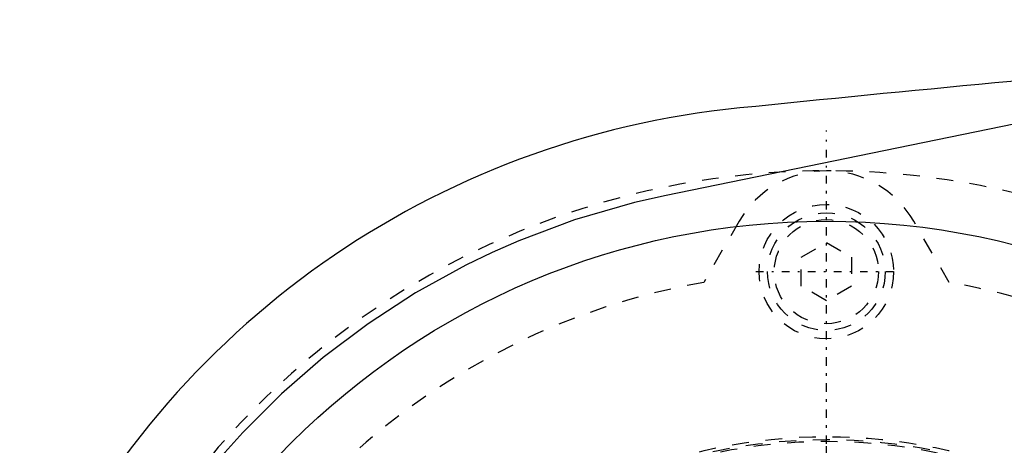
# Model space of a CAD drawing. Extents: x -702 to 168, y -90 to 90.
# Tile 4 of 14: x -698 to -639, y 32 to 57. Entities that reach past the tile are written whole.
import ezdxf

# ---------------------------------------------------------------- set-up
doc = ezdxf.new("R2010")
doc.units = 0
doc.linetypes.add('CENTER', pattern=[1.5, 0.45, -0.5, 0.05, -0.5])
doc.linetypes.add('DASHED', pattern=[2, 1, -1])
for name, color, linetype in [('AM_0', 7, 'CONTINUOUS'), ('AM_3', 7, 'DASHED'), ('AM_7', 7, 'CENTER')]:
    doc.layers.add(name, color=color, linetype=linetype)

msp = doc.modelspace()

# ---------------------------------------------------------------- linework, layer by layer
at = {"layer": 'AM_0', "color": 7, "linetype": 'CONTINUOUS'}
msp.add_line((-623.705, 53.878), (-659.538, 46.532), dxfattribs=at)
msp.add_polyline3d([(-659.538, 46.532, 0), (-661.415, 46.108, 0), (-664.985, 45.074, 0), (-668.302, 43.832, 0), (-669.893, 43.134, 0), (-671.448, 42.382, 0), (-674.441, 40.729, 0), (-677.273, 38.89, 0), (-679.934, 36.881, 0), (-682.418, 34.718, 0), (-684.717, 32.419, 0), (-685.796, 31.224, 0), (-686.827, 30.001, 0), (-688.744, 27.48, 0), (-690.467, 24.873, 0), (-691.995, 22.197, 0), (-693.327, 19.467, 0), (-694.467, 16.7, 0), (-694.966, 15.307, 0), (-695.418, 13.909, 0), (-696.184, 11.104, 0), (-696.771, 8.29, 0), (-697, 6.874, 0)], dxfattribs=at)
msp.add_circle((-650, 0), 45, dxfattribs=at)
for centre, radius, start, end in [((-452.416, -1937.954), 2000, 94.070926, 95.817889), ((-650, 0), 52, 95.6838, 154.66832)]:
    msp.add_arc(centre, radius, start, end, dxfattribs=at)
at = {"layer": 'AM_3', "color": 6, "linetype": 'DASHED'}
for p, q in [((-655.194, 45.003), (-657.3, 41.361)), ((-642.7, 41.361), (-644.806, 45.003)), ((-651.5, 42.866), (-650, 43.732)), ((-650, 43.732), (-648.5, 42.866)), ((-651.5, 41.134), (-651.5, 42.866)), ((-648.5, 42.866), (-648.5, 41.134)), ((-650, 40.268), (-651.5, 41.134)), ((-648.5, 41.134), (-650, 40.268))]:
    msp.add_line(p, q, dxfattribs=at)
for centre, radius in [((-650, 42), 4), ((-650, 42), 3.5), ((-650, 42), 3.1), ((-650, 0), 32.175), ((-650, 0), 32), ((-650, 0), 31.9)]:
    msp.add_circle(centre, radius, dxfattribs=at)
for centre, radius, start, end in [((-650, 0), 48, 64.25648, 295.74352), ((-650, 42), 6, 30.03203, 149.96797), ((-650, 0), 42, 100.00939, 132.73301), ((-650, 0), 42, 66.44354, 79.99061)]:
    msp.add_arc(centre, radius, start, end, dxfattribs=at)
at = {"layer": 'AM_7', "color": 4, "linetype": 'CENTER'}
for p, q in [((-650, -50.4), (-650, 50.4)), ((-650, -47.25), (-650, 47.25)), ((-654.2, 42), (-645.8, 42)), ((-650, -32.392), (-650, 32.392))]:
    msp.add_line(p, q, dxfattribs=at)

doc.saveas('drawing.dxf')
